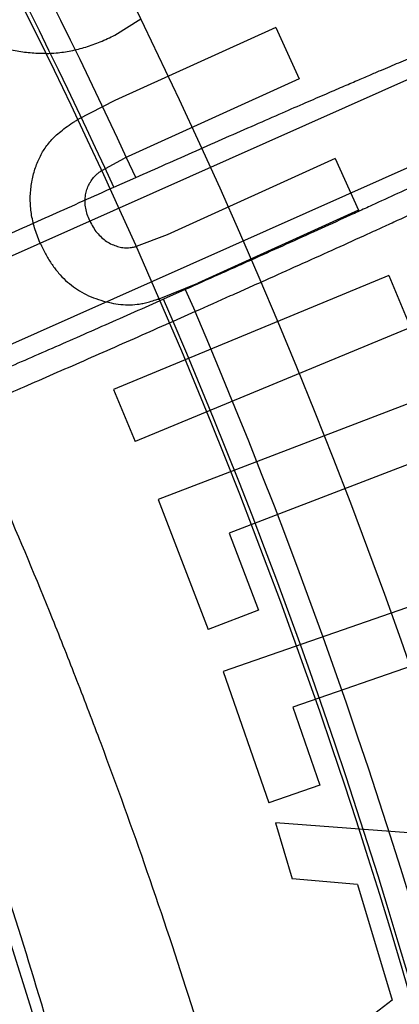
# Model space of a CAD drawing. Header units: millimetres. Extents: x 0 to 297, y 0 to 210.
# Tile 117 of 256: x 141.8557 to 141.8981, y 93.7568 to 93.8667. Entities that reach past the tile are written whole.
import ezdxf

# ---------------------------------------------------------------- set-up
doc = ezdxf.new("R2010")
doc.units = ezdxf.units.MM
doc.header["$LTSCALE"] = 16.335
doc.layers.get('0').update_dxf_attribs({"linetype": 'CONTINUOUS'})
doc.layers.add('01_GLOBAL', color=7, linetype='CONTINUOUS')
doc.layers.add('INTFCLR_144815', color=7, linetype='CONTINUOUS')

msp = doc.modelspace()

# ---------------------------------------------------------------- linework, layer by layer
at = {"color": 7, "linetype": 'Continuous'}
msp.add_circle((142.5788034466, 92.2083412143), 3.42, dxfattribs=at)
at = {"color": 9, "linetype": 'Continuous'}
msp.add_arc((142.5788034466, 92.2083412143), 3.3761688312, 92.9674534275, 177.0325465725, dxfattribs=at)
at = {"layer": '01_GLOBAL', "color": 7, "linetype": 'Continuous'}
msp.add_circle((142.5788034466, 92.2083412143), 3.465, dxfattribs=at)
at = {"layer": 'INTFCLR_144815', "color": 6, "linetype": 'Continuous'}
for p, q in [((141.821727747, 93.8255823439), (141.9151192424, 93.86716291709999)), ((141.8663335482, 93.86493836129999), (141.8692309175, 93.8667729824)), ((141.8842914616, 93.8657921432), (141.8663538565, 93.85765811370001)), ((141.8842914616, 93.8657921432), (141.8868959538, 93.860048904)), ((141.8868959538, 93.860048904), (141.8674223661, 93.8512203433)), ((141.9162915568, 93.85783313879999), (141.8278322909, 93.8184485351)), ((141.8663538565, 93.85765811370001), (141.8622260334, 93.8555314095)), ((141.8648855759, 93.8498481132), (141.8674223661, 93.8512203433)), ((141.8909228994, 93.8511669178), (141.8721705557, 93.84266558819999)), ((141.8909228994, 93.8511669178), (141.8935273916, 93.8454236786)), ((141.8662266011, 93.8479739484), (141.8686662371, 93.8490601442)), ((141.8935273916, 93.8454236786), (141.8755897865, 93.8372896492)), ((141.8721705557, 93.84266558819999), (141.8687328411, 93.8413636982)), ((141.8969023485, 93.838138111), (141.8662027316, 93.8254161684)), ((141.8712911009, 93.8355364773), (141.8755897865, 93.8372896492)), ((141.8969023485, 93.838138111), (141.8993064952, 93.83234144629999)), ((141.8993064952, 93.83234144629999), (141.8686068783, 93.81961950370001)), ((141.8662027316, 93.8254161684), (141.8686068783, 93.81961950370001)), ((141.902186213, 93.8250332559), (141.8711793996, 93.81313273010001)), ((141.9044567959, 93.81912974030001), (141.8790800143, 93.80939210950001)), ((141.8711793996, 93.81313273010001), (141.876749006, 93.79862771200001)), ((141.8790796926, 93.8093929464), (141.882378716, 93.800791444)), ((141.9097420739, 93.8048469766), (141.878428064, 93.7939481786)), ((141.882378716, 93.800791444), (141.876749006, 93.79862771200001)), ((141.911811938, 93.7988911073), (141.8861815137, 93.78996775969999)), ((141.878428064, 93.7939481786), (141.8835235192, 93.77930291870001)), ((141.8861814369, 93.7899679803), (141.8892066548, 93.78127966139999)), ((141.8892066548, 93.78127966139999), (141.8835235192, 93.77930291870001)), ((141.8842405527, 93.7770837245), (141.8861171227, 93.7708329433)), ((141.9195214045, 93.7743857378), (141.8842405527, 93.7770837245)), ((141.8934030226, 93.7702051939), (141.8861171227, 93.7708329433)), ((141.8934030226, 93.7702051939), (141.89727637, 93.7573096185)), ((141.89727637, 93.7573096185), (141.8915064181, 93.7528819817))]:
    msp.add_line(p, q, dxfattribs=at)
at = {"layer": 'INTFCLR_144815', "color": 9, "linetype": 'Continuous'}
for p, q in [((141.8741946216, 93.8365616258), (141.8717548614, 93.8354753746)), ((141.8741946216, 93.8365616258), (141.8752926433, 93.83409542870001)), ((141.8728528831, 93.8330091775), (141.8717548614, 93.8354753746)), ((141.8752926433, 93.83409542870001), (141.8728528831, 93.8330091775))]:
    msp.add_line(p, q, dxfattribs=at)
at = {"layer": 'INTFCLR_144815', "color": 6, "linetype": 'Continuous'}
for radius, start, end in [(0.7917112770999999, 313.9937911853, 154.5150993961), (0.7647112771, 312.9543589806, 154.5144414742), (0.73941501, 282.2440355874, 71.2863570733), (0.5834285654, 308.490992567, 51.50900743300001), (0.6104450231, 316.9838592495, 43.0161407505), (0.6020735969, 339.6819480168, 23.3180519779)]:
    msp.add_arc((141.273551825, 93.5765928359), radius, start, end, dxfattribs=at)
at = {"layer": 'INTFCLR_144815', "color": 9, "linetype": 'Continuous'}
for centre, radius, start, end in [((141.273551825, 93.5765928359), 0.7345008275, 292.4997540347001, 54.0964566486), ((141.2735550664, 93.5765943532), 0.6625959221, 292.4997540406, 54.09645665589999), ((141.2735749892, 93.5765983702), 0.6513931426, 311.2505121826, 48.7494878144), ((141.273551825, 93.5765928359), 0.7582818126, 323.9261481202, 36.0738518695), ((141.2735518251, 93.5765928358), 0.5937131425, 314.0862202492, 45.9137797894), ((141.2735518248, 93.5765928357), 0.6545224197, 24.6002115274, 38.16750630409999), ((141.2735518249, 93.5765928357), 0.6518520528, 24.6026704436, 38.1640956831), ((141.273551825, 93.5765928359), 0.6545224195, 339.8324937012, 23.1675062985), ((141.273551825, 93.5765928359), 0.6518520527, 339.8359043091, 23.1640956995), ((141.273551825, 93.5765928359), 0.6069137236, 339.8280604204, 23.1719395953)]:
    msp.add_arc(centre, radius, start, end, dxfattribs=at)
for points, knots in [([(141.8624418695, 93.6067324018), (141.861803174, 93.6192772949), (141.8597531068, 93.64410252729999), (141.8557097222, 93.67177169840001), (141.8523384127, 93.68988455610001), (141.8499523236, 93.7017292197), (141.8454176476, 93.7218329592), (141.8378919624, 93.749509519), (141.8273334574, 93.7811480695), (141.818403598, 93.80382765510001), (141.812123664, 93.8183658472), (141.8079651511, 93.82767871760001), (141.8006936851, 93.84318973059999), (141.7900265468, 93.86403004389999), (141.778905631, 93.8836433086), (141.7711222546, 93.896493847), (141.7668098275, 93.90339994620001), (141.7607741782, 93.91289591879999), (141.7522058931, 93.9258140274), (141.742904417, 93.93914789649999), (141.7369606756, 93.94748337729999), (141.7339609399, 93.9516763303), (141.7303177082, 93.9567735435), (141.7266062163, 93.9620026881), (141.7231829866, 93.9671409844), (141.7216462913, 93.96981792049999), (141.720828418, 93.9714083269), (141.7206675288, 93.9725537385), (141.7208941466, 93.9727424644)], [0, 0, 0, 0, 0.0945441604, 0.1873460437, 0.2103231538, 0.2332131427, 0.2782846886, 0.3654193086, 0.4489587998, 0.529211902, 0.5487834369, 0.5681546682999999, 0.6059759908, 0.6777110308, 0.7443035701, 0.7756315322, 0.7907861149, 0.80558492, 0.8603198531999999, 0.9074428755, 0.9279435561, 0.9373780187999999, 0.9462430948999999, 0.9751197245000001, 0.985468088, 0.9930239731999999, 0.9977802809, 1, 1, 1, 1]), ([(141.7643950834, 93.96165541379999), (141.7663097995, 93.9591459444), (141.76891029, 93.955745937), (141.7722127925, 93.9513854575), (141.7751386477, 93.94749878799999), (141.7808032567, 93.93988632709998), (141.7894883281, 93.92784794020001), (141.8005379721, 93.91167825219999), (141.8101011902, 93.8967178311), (141.8169374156, 93.8853882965), (141.8209735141, 93.87848453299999), (141.8272374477, 93.8675303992), (141.8365583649, 93.8502391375), (141.8484164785, 93.8258221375), (141.8567560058, 93.8064644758), (141.862108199, 93.7929538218), (141.8656932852, 93.78356908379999), (141.8717788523, 93.76669812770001), (141.8796951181, 93.7418049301), (141.8878014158, 93.7107491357), (141.8926990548, 93.6866824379), (141.8954559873, 93.67020633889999), (141.8971725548, 93.658962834), (141.8990258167, 93.6447768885), (141.9004721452, 93.63049229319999), (141.9013823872, 93.6189966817), (141.9024933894, 93.60176554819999), (141.9032154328, 93.575946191), (141.9021783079, 93.54159391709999), (141.8999135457, 93.51595862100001), (141.8977909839, 93.49896238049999), (141.8962261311, 93.4877490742), (141.8931316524, 93.4685776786), (141.8876773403, 93.4419200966), (141.8795935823, 93.41103821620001), (141.8716936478, 93.3862370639), (141.8660384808, 93.3705780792), (141.8633583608, 93.36350455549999), (141.8615690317, 93.3588686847), (141.8566854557, 93.3465530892), (141.8483593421, 93.3272410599), (141.8365254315, 93.30288426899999), (141.8262696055, 93.2838613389), (141.8189775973, 93.2712491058), (141.8148812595, 93.2643897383), (141.8090411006, 93.25480944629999), (141.8005369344, 93.2415054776), (141.7894774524, 93.2253220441), (141.7807860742, 93.2132758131), (141.7751193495, 93.20566109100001), (141.7721958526, 93.2017777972), (141.7689002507, 93.1974265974), (141.7663059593, 93.19403471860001), (141.7643951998, 93.1915304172)], [0, 0, 0, 0, 0.0113523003, 0.0153945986, 0.0196724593, 0.0288485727, 0.04952051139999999, 0.0730548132, 0.0992747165, 0.1133659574, 0.1206417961, 0.1280352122, 0.1587481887, 0.1912667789, 0.2256293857, 0.2345212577, 0.2435306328, 0.2617592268, 0.2990180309, 0.3374305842, 0.3771409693, 0.3872950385, 0.3975091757, 0.4180450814, 0.4387403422, 0.4491382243, 0.4595166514, 0.5008391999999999, 0.5419727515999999, 0.5830556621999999, 0.5933356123, 0.6035730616, 0.6237732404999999, 0.6631691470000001, 0.7013781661, 0.7385292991, 0.7567366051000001, 0.761249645, 0.7657337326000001, 0.7746080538, 0.8088969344, 0.8413373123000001, 0.8719692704, 0.886598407, 0.893729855, 0.9007025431, 0.926950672, 0.9505051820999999, 0.9711896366, 0.9803691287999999, 0.9846421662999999, 0.9886711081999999, 1, 1, 1, 1]), ([(141.8845709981, 93.5765928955), (141.8845710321, 93.58802029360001), (141.884178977, 93.6023812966), (141.883115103, 93.61963921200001), (141.8822316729, 93.6313085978), (141.8808280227, 93.64580885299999), (141.8790292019, 93.6602111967), (141.8773629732, 93.67162670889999), (141.8746878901, 93.688348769), (141.869936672, 93.71277315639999), (141.8620699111, 93.7443037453), (141.854385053, 93.769587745), (141.8484756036, 93.7867286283), (141.8449952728, 93.79626098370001), (141.839802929, 93.80997541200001), (141.831713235, 93.8296262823), (141.8202038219, 93.85443042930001), (141.8111524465, 93.8720073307), (141.8050694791, 93.8831433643), (141.8011527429, 93.8901571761), (141.7945207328, 93.90166476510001), (141.7852415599, 93.91686593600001), (141.7745168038, 93.9333051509), (141.7664476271, 93.9450245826), (141.7620144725, 93.95128380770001), (141.7609026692, 93.9528439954)], [0, 0, 0, 0, 0.08514645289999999, 0.1069705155, 0.1288336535, 0.1723417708, 0.2155033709, 0.2369658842, 0.2582983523, 0.3416830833, 0.4222645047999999, 0.5003369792, 0.5384972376, 0.5573483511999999, 0.5759473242, 0.6477620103, 0.7156277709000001, 0.779635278, 0.7950300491, 0.8101748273, 0.8394913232, 0.8939896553, 0.9428494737, 0.9857252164, 1, 1, 1, 1]), ([(141.9125122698, 93.8543876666), (141.9122206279, 93.8541218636), (141.9114944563, 93.85380079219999), (141.91037445, 93.8531931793), (141.908371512, 93.8522148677), (141.9059649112, 93.85105319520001), (141.9035908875, 93.8499348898), (141.9019980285, 93.8491888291), (141.8992573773, 93.8479113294), (141.8964034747, 93.8465949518), (141.8934396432, 93.8452375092), (141.8912739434, 93.8442485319), (141.8873003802, 93.84244159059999), (141.8832548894, 93.8406160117), (141.8797053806, 93.8390231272), (141.8772614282, 93.837928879), (141.8754230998, 93.83710858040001), (141.8741946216, 93.8365616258)], [0, 0, 0, 0, 0.0280049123, 0.0550778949, 0.0908959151, 0.185946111, 0.2448788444, 0.2771094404, 0.3107821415, 0.4594773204, 0.5001614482, 0.5421405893, 0.6284469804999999, 0.8099581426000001, 0.85713234, 0.9045625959, 1, 1, 1, 1]), ([(141.9160871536, 93.85298692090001), (141.9157724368, 93.8527097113), (141.9150009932, 93.85237103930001), (141.9140575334, 93.8518621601), (141.9132108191, 93.85144587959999), (141.9114509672, 93.85058077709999), (141.9091095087, 93.8494669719), (141.9065829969, 93.8482812), (141.9048868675, 93.8474910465), (141.9019690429, 93.84613719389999), (141.8989307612, 93.84474188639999), (141.8957758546, 93.8433022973), (141.8934705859, 93.8422533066), (141.8892411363, 93.84033624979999), (141.8849352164, 93.8383992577), (141.8811574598, 93.8367086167), (141.8785564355, 93.835547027), (141.8765999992, 93.83467618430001), (141.8752926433, 93.83409542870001)], [0, 0, 0, 0, 0.0279810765, 0.0550441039, 0.0718858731, 0.09086209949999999, 0.1859106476, 0.244842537, 0.277073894, 0.3107486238, 0.459448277, 0.500133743, 0.5421146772, 0.6284253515, 0.8099466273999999, 0.8571241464, 0.9045572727, 1, 1, 1, 1]), ([(141.8717548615, 93.8354753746), (141.8706684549, 93.8349916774), (141.8685049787, 93.8340303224), (141.8652768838, 93.832601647), (141.8620932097, 93.83119836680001), (141.8589741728, 93.8298293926), (141.855943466, 93.82850514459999), (141.8530237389, 93.82723551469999), (141.8502359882, 93.82602960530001), (141.8475994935, 93.8248957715), (141.8451327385, 93.82384190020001), (141.8428532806, 93.82287556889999), (141.8407776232, 93.8220035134), (141.8389201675, 93.8212323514), (141.8372941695, 93.8205656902), (141.8359106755, 93.82001330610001), (141.8347815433, 93.81956456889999), (141.8338046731, 93.8192228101), (141.8332090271, 93.8189666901), (141.8328854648, 93.8189355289)], [0, 0, 0, 0, 0.084437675, 0.1680952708, 0.2506472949, 0.3314713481, 0.4099472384, 0.4854803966, 0.5575314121, 0.6256101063, 0.689255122, 0.7479918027, 0.801400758, 0.8491085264, 0.8907965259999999, 0.9261579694, 0.954933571, 0.9769199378, 1, 1, 1, 1])]:
    msp.add_open_spline(points, degree=3, knots=knots, dxfattribs=at)
at = {"layer": 'INTFCLR_144815', "color": 6, "linetype": 'Continuous'}
for points, knots in [([(141.858681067, 93.8628931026), (141.8585027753, 93.8628882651), (141.8577688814, 93.8628810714), (141.8564693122, 93.86297001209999), (141.8547859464, 93.8632459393), (141.8531111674, 93.86368346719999), (141.8514852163, 93.86427259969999), (141.8499478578, 93.8650023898), (141.8485178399, 93.86586504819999), (141.8472028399, 93.866867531), (141.8459950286, 93.8679953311), (141.84489207, 93.8692511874), (141.843905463, 93.87064556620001), (141.843348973, 93.87165316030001), (141.8430667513, 93.8721641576)], [0, 0, 0, 0, 0.0279432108, 0.1149832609, 0.2037022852, 0.2949121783, 0.3858421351, 0.4743139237, 0.5611811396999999, 0.647067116, 0.7329580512, 0.8197236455, 0.9085735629, 1, 1, 1, 1]), ([(141.8686662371, 93.8490601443), (141.8697947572, 93.84956259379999), (141.8720387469, 93.8505597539), (141.8753903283, 93.85204331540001), (141.8787021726, 93.85350347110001), (141.8819172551, 93.85491510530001), (141.8848942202, 93.85621659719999), (141.8875165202, 93.8573582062), (141.8897476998, 93.8583256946), (141.8916514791, 93.85914812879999), (141.8932888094, 93.859852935), (141.8947034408, 93.8604597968), (141.8959298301, 93.8609841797), (141.8970095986, 93.8614444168), (141.8980357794, 93.8618804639), (141.8990927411, 93.8623280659), (141.900234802, 93.8628096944), (141.901456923, 93.8633224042), (141.9027446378, 93.8638591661), (141.9040853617, 93.8644129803), (141.9054468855, 93.86496980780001), (141.9067680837, 93.8654975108), (141.9079471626, 93.865967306), (141.9090165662, 93.86634254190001), (141.909672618, 93.86662665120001), (141.9100306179, 93.8666619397)], [0, 0, 0, 0, 0.0824203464, 0.1638351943, 0.2445449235, 0.3239090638, 0.3981108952, 0.4613198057, 0.5147293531, 0.5603677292, 0.5996855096, 0.6336630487, 0.6630700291, 0.6886761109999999, 0.7119763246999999, 0.7374614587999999, 0.7652592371, 0.7946730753, 0.8258862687, 0.8583395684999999, 0.891460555, 0.9240165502, 0.9533068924, 0.9759985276, 1, 1, 1, 1]), ([(141.8586810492, 93.86289310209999), (141.8590552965, 93.86290325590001), (141.8599841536, 93.86296228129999), (141.8614653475, 93.8631642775), (141.8631083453, 93.8635905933), (141.8647463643, 93.86416594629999), (141.8657994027, 93.86467841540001), (141.8663335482, 93.86493836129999)], [0, 0, 0, 0, 0.1405830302, 0.3491607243, 0.5604605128, 0.7770470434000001, 1, 1, 1, 1]), ([(141.8580795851, 93.8416037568), (141.8579632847, 93.8418741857), (141.8577340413, 93.84240723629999), (141.8574423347, 93.8432166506), (141.8572260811, 93.8440268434), (141.8570552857, 93.8448286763), (141.8569483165, 93.84562565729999), (141.8569010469, 93.8464158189), (141.8569135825, 93.84720185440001), (141.8569901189, 93.847977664), (141.8571070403, 93.8487367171), (141.8572763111, 93.8494652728), (141.8574805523, 93.8501631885), (141.8577366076, 93.8508247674), (141.8580309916, 93.85145754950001), (141.8583698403, 93.8520564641), (141.8587551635, 93.8526227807), (141.859188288, 93.85316715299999), (141.8597033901, 93.8537031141), (141.860328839, 93.85423125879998), (141.8610591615, 93.8547778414), (141.8617040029, 93.85521243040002), (141.8621075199, 93.85546021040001), (141.8622260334, 93.8555314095)], [0, 0, 0, 0, 0.0547665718, 0.1079520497, 0.1598974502, 0.2106654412, 0.2603956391, 0.3093540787, 0.3578195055, 0.4064915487, 0.454292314, 0.500609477, 0.5455564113, 0.5894764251, 0.6324628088, 0.6753072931, 0.7173515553, 0.7597836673, 0.8046006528, 0.8554091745, 0.9119025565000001, 0.9742780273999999, 1, 1, 1, 1]), ([(141.8635423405, 93.8442282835), (141.8634449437, 93.8444620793), (141.8632556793, 93.8449163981), (141.8630813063, 93.84561316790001), (141.8630106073, 93.84629287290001), (141.8630469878, 93.8469470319), (141.8631630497, 93.8475744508), (141.8633795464, 93.84815679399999), (141.8636764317, 93.8486949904), (141.8640007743, 93.8490989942), (141.8643109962, 93.8494134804), (141.8645900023, 93.84963502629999), (141.864788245, 93.8497797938), (141.8648855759, 93.8498481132)], [0, 0, 0, 0, 0.1197690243, 0.2327385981, 0.3386455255, 0.442053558, 0.5418769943, 0.6395638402, 0.7348567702, 0.8316298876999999, 0.8837909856, 0.9437009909, 1, 1, 1, 1]), ([(141.8254809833, 93.82901801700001), (141.825743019, 93.82925794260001), (141.8263912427, 93.8295548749), (141.8273898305, 93.83010127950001), (141.8285833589, 93.83069038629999), (141.8300342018, 93.83140427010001), (141.8317428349, 93.83222582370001), (141.8336989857, 93.8331560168), (141.8358923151, 93.834187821), (141.8382978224, 93.83531008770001), (141.8408951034, 93.8365131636), (141.8436669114, 93.8377891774), (141.8466017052, 93.8391327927), (141.8496737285, 93.8405322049), (141.8528533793, 93.84197396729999), (141.8561113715, 93.8434448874), (141.8594332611, 93.8449385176), (141.8628110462, 93.8464512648), (141.8650821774, 93.84746441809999), (141.8662266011, 93.8479739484)], [0, 0, 0, 0, 0.0237121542, 0.0465750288, 0.07634879, 0.1123912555, 0.1545478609, 0.202862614, 0.2569625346, 0.3163201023, 0.3800225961, 0.4480017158, 0.5199755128, 0.5954462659, 0.6733036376, 0.7529864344, 0.83402309, 0.9163912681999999, 1, 1, 1, 1]), ([(141.8635423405, 93.8442282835), (141.8636605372, 93.8439885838), (141.8638911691, 93.84352086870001), (141.8643373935, 93.8428979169), (141.8648406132, 93.8423588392), (141.8654113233, 93.8419303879), (141.8660056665, 93.841585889), (141.8666232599, 93.8413567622), (141.8672463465, 93.8412258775), (141.8677827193, 93.8412037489), (141.8682387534, 93.8412637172), (141.8685240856, 93.8413140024), (141.8686945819, 93.8413542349), (141.8687328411, 93.8413636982)], [0, 0, 0, 0, 0.1237830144, 0.2415321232, 0.3540067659, 0.4644922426, 0.5713029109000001, 0.6716071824, 0.7686045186, 0.8657117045, 0.9187338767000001, 0.9817181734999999, 1, 1, 1, 1]), ([(141.8580795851, 93.8416037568), (141.85826985, 93.8412033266), (141.858639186, 93.8404260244), (141.8593096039, 93.8393578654), (141.8600338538, 93.8384053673), (141.8608297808, 93.8375719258), (141.8617016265, 93.8368574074), (141.8626508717, 93.8362444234), (141.8636821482, 93.83573730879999), (141.8647764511, 93.8353420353), (141.8658888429, 93.8350601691), (141.8669822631, 93.8348853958), (141.8680398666, 93.8348469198), (141.8689108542, 93.83490801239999), (141.869629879, 93.8350469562), (141.8702476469, 93.83520210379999), (141.8708083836, 93.83537751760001), (141.8711660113, 93.8354945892), (141.8712911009, 93.8355364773)], [0, 0, 0, 0, 0.0825088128, 0.1601634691, 0.2343808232, 0.3050485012, 0.3742711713, 0.44384679, 0.5150463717, 0.5878372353, 0.6601364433, 0.7285058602, 0.7936449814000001, 0.8568596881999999, 0.890605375, 0.9299221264, 0.9754314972, 1, 1, 1, 1]), ([(141.8728528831, 93.8330091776), (141.8716879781, 93.8324917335), (141.8693591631, 93.8314594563), (141.8658796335, 93.8299229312), (141.8624429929, 93.8284110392), (141.8590898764, 93.8269416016), (141.8558496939, 93.8255280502), (141.8527412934, 93.8241783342), (141.8497759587, 93.82289699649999), (141.8469722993, 93.82169204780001), (141.8443558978, 93.8205745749), (141.8419462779, 93.81955322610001), (141.8397581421, 93.81863360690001), (141.837801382, 93.8178202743), (141.836092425, 93.8171182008), (141.8346455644, 93.81653869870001), (141.8334715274, 93.81607094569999), (141.8324582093, 93.8157124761), (141.8318409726, 93.815447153), (141.8315047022, 93.81540836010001)], [0, 0, 0, 0, 0.08507626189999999, 0.170021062, 0.2538747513, 0.335668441, 0.4143696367, 0.4898225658, 0.5618509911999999, 0.6299759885, 0.6935012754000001, 0.7517416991, 0.8046557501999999, 0.8519189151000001, 0.8931823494, 0.9279520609, 0.9559924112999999, 0.9774069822, 1, 1, 1, 1])]:
    msp.add_open_spline(points, degree=3, knots=knots, dxfattribs=at)

doc.saveas('drawing.dxf')
